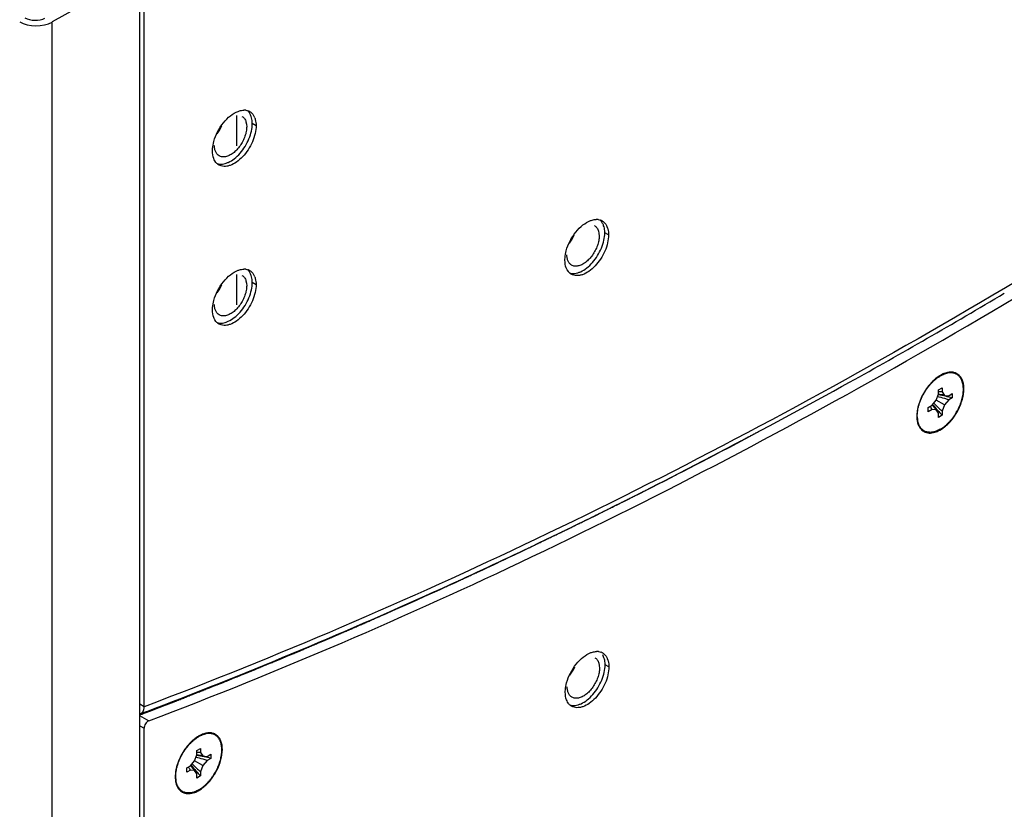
# Model space of a CAD drawing. Header units: inches. Extents: x 0 to 34, y 0 to 22.
# Tile 24 of 164: x 17.087 to 18.219, y 17.351 to 18.26. Entities that reach past the tile are written whole.
import ezdxf

# ---------------------------------------------------------------- set-up
doc = ezdxf.new("R2010")
doc.units = ezdxf.units.IN
doc.header["$LTSCALE"] = 1.87
doc.header["$MEASUREMENT"] = 0
doc.layers.get('0').update_dxf_attribs({"linetype": 'CONTINUOUS'})
doc.layers.add('02___PRT_ALL_AXES', color=7, linetype='CONTINUOUS')
doc.layers.add('COSMETIC', color=7, linetype='CONTINUOUS')

msp = doc.modelspace()

# ---------------------------------------------------------------- linework, layer by layer
at = {"color": 7, "linetype": 'CONTINUOUS'}
for p, q in [((17.2248, 18.3133), (17.1239, 18.2571)), ((17.2248, 16.5912), (17.2248, 18.3133)), ((17.1239, 16.5369), (17.1239, 18.2571)), ((17.347, 18.1423), (17.3476, 18.1397)), ((17.3476, 18.1397), (17.3478, 18.1365)), ((17.7524, 18.0166), (17.753, 18.014)), ((17.753, 18.014), (17.7533, 18.0108)), ((17.347, 17.9594), (17.3476, 17.9568)), ((17.3476, 17.9568), (17.3478, 17.9536)), ((18.1459, 17.8503), (18.1493, 17.8517)), ((18.1493, 17.8517), (18.1463, 17.8502)), ((18.1529, 17.8529), (18.1493, 17.8517)), ((18.1409, 17.8221), (18.1436, 17.8291)), ((18.1436, 17.834), (18.1478, 17.8364)), ((18.1436, 17.8291), (18.1436, 17.834)), ((18.1478, 17.8364), (18.1478, 17.8315)), ((18.1478, 17.8315), (18.1506, 17.8276)), ((18.1506, 17.8276), (18.1553, 17.8272)), ((18.1553, 17.8272), (18.1595, 17.8297)), ((18.1595, 17.8297), (18.1595, 17.8248)), ((18.1319, 17.8137), (18.1362, 17.8162)), ((18.1362, 17.8162), (18.1409, 17.8221)), ((18.1506, 17.8165), (18.1409, 17.8221)), ((18.1506, 17.8165), (18.1478, 17.8095)), ((18.1553, 17.8223), (18.1506, 17.8165)), ((18.1595, 17.8248), (18.1553, 17.8223)), ((18.1319, 17.8088), (18.1319, 17.8137)), ((18.1362, 17.8113), (18.1319, 17.8088)), ((18.1409, 17.8109), (18.1362, 17.8113)), ((18.1436, 17.807), (18.1409, 17.8109)), ((18.1436, 17.8021), (18.1436, 17.807)), ((18.1478, 17.8046), (18.1436, 17.8021)), ((18.1478, 17.8095), (18.1478, 17.8046)), ((18.1191, 17.8029), (18.1194, 17.7999)), ((17.7588, 17.5257), (17.7573, 17.529)), ((17.7528, 17.5196), (17.7534, 17.517)), ((17.7534, 17.517), (17.7537, 17.5138)), ((17.2245, 17.4594), (17.2353, 17.4531)), ((17.2248, 17.46), (17.2258, 17.4604)), ((17.2248, 17.4475), (17.2298, 17.4446)), ((17.2963, 17.4368), (17.2927, 17.435)), ((17.294, 17.4358), (17.2963, 17.4368)), ((17.2999, 17.438), (17.2963, 17.4368)), ((17.2906, 17.4191), (17.2948, 17.4215)), ((17.2948, 17.4215), (17.2948, 17.4166)), ((17.2879, 17.4072), (17.2906, 17.4142)), ((17.2906, 17.4142), (17.2906, 17.4191)), ((17.2948, 17.4166), (17.2975, 17.4128)), ((17.2975, 17.4128), (17.3023, 17.4123)), ((17.3023, 17.4123), (17.3065, 17.4148)), ((17.3065, 17.4099), (17.3023, 17.4074)), ((17.3065, 17.4148), (17.3065, 17.4099)), ((17.2789, 17.3989), (17.2832, 17.4013)), ((17.2789, 17.394), (17.2789, 17.3989)), ((17.2832, 17.4013), (17.2879, 17.4072)), ((17.2975, 17.4016), (17.2879, 17.4072)), ((17.2975, 17.4016), (17.2948, 17.3946)), ((17.3023, 17.4074), (17.2975, 17.4016)), ((17.266, 17.3888), (17.2664, 17.385)), ((17.2832, 17.3964), (17.2789, 17.394)), ((17.2879, 17.396), (17.2832, 17.3964)), ((17.2906, 17.3921), (17.2879, 17.396)), ((17.2906, 17.3872), (17.2906, 17.3921)), ((17.2948, 17.3897), (17.2906, 17.3872)), ((17.2948, 17.3946), (17.2948, 17.3897))]:
    msp.add_line(p, q, dxfattribs=at)
at = {"color": 3, "linetype": 'CONTINUOUS'}
for p, q in [((18.1491, 17.8523), (18.1458, 17.8506)), ((18.1442, 17.8496), (18.141, 17.8474)), ((17.2298, 16.5284), (17.2298, 17.4446)), ((17.2912, 17.4348), (17.288, 17.4325)), ((17.2961, 17.4374), (17.2924, 17.4355)), ((17.2656, 17.3877), (17.2658, 17.3849))]:
    msp.add_line(p, q, dxfattribs=at)
at = {"color": 7, "linetype": 'CONTINUOUS'}
for centre, radius, start, end in [((17.2778, 18.1555), 0.0451, 323.0966, 336.9001), ((17.6832, 18.0298), 0.0451, 323.0966, 336.9001), ((17.2778, 17.9726), 0.0451, 323.0966, 336.9001), ((18.163, 17.8199), 0.0346, 118.9446, 120.0055), ((18.1099, 17.6135), 0.2171, 78.8819, 81.173), ((18.1418, 17.768), 0.0638, 84.5601, 88.3925), ((18.1282, 17.7228), 0.1072, 77.9787, 81.7716), ((18.2206, 17.8827), 0.1072, 218.2259, 222.0184), ((18.306, 17.9532), 0.2171, 218.8269, 221.1177), ((18.3099, 17.9927), 0.2446, 225.3803, 227.4247), ((18.0776, 17.5904), 0.2446, 72.6158, 74.6188), ((18.0781, 17.5919), 0.243, 71.4862, 72.6156), ((18.1122, 17.6251), 0.2052, 76.6652, 78.891), ((18.1881, 17.8483), 0.0638, 211.6039, 215.4359), ((18.2971, 17.9454), 0.2052, 221.1086, 223.334), ((18.3088, 17.9915), 0.243, 227.425, 228.5125), ((15.0121, 23.2146), 6.1659, 294.44909, 295.45346), ((15.1888, 22.8146), 5.7286, 290.8286, 294.4954), ((17.6836, 17.5328), 0.0451, 323.0966, 336.9001), ((17.3106, 17.4041), 0.0357, 120.0037, 120.7187), ((17.2246, 17.1755), 0.2446, 72.6158, 74.6188), ((17.2569, 17.1986), 0.2171, 78.8819, 81.173), ((17.2888, 17.3531), 0.0638, 84.5601, 88.3925), ((17.2752, 17.3079), 0.1072, 77.9787, 81.7716), ((17.2251, 17.1771), 0.243, 71.4862, 72.6156), ((17.2592, 17.2103), 0.2052, 76.6652, 78.891), ((17.3351, 17.4334), 0.0638, 211.6039, 215.4359), ((17.3675, 17.4678), 0.1072, 218.2259, 222.0184), ((17.453, 17.5383), 0.2171, 218.8269, 221.1177), ((17.4569, 17.5778), 0.2446, 225.3803, 227.4247), ((17.4558, 17.5766), 0.243, 227.425, 228.5125), ((17.4441, 17.5305), 0.2052, 221.1086, 223.334)]:
    msp.add_arc(centre, radius, start, end, dxfattribs=at)
at = {"color": 3, "linetype": 'CONTINUOUS'}
for centre, radius, start, end in [((18.1648, 17.8176), 0.0381, 120.5053, 122.7106), ((18.164, 17.819), 0.0365, 119.78, 120.4945), ((18.1603, 17.8263), 0.0283, 110.5202, 113.4697), ((18.1704, 17.8097), 0.0478, 128.0088, 131.9867), ((18.1573, 17.8035), 0.0387, 177.065, 178.0226), ((18.1553, 17.8036), 0.0367, 178.0137, 179.9882), ((18.1714, 17.8016), 0.0529, 165.0738, 167.7613), ((18.1528, 17.8036), 0.0342, 179.9872, 183.5328), ((18.1497, 17.8034), 0.0311, 183.5516, 186.6902), ((17.3174, 17.3948), 0.0478, 128.0088, 131.9867), ((17.3121, 17.4022), 0.0386, 121.4157, 122.7028), ((17.3114, 17.4033), 0.0374, 120.4954, 121.4137), ((17.3073, 17.4114), 0.0283, 110.5202, 113.4697), ((17.3178, 17.3869), 0.0524, 166.2003, 167.7687), ((17.3191, 17.3866), 0.0537, 165.0832, 166.2026), ((17.3044, 17.3887), 0.0388, 177.0658, 177.8569), ((17.3024, 17.3887), 0.0368, 177.8451, 179.9861), ((17.3003, 17.3887), 0.0347, 179.9937, 181.7659)]:
    msp.add_arc(centre, radius, start, end, dxfattribs=at)
at = {"color": 7, "linetype": 'CONTINUOUS'}
for centre, major_axis, end_param in [((17.1046, 18.2688), (0.0167, 0.0001), -0.842199), ((17.1056, 18.2682), (0.0267, 0.0002), -0.816019)]:
    msp.add_ellipse(centre, major_axis=major_axis, ratio=0.582403, start_param=-2.360635, end_param=end_param, dxfattribs=at)
at = {"color": 3, "linetype": 'CONTINUOUS'}
for points, knots in [([(19.0386, 18.5091), (18.8919, 18.3959), (18.5971, 18.1826), (18.1436, 17.8989), (17.69, 17.6593), (17.3826, 17.527), (17.2298, 17.4693)], [0, 0, 0, 0, 0.265516, 0.521014, 0.765944, 1, 1, 1, 1]), ([(17.2353, 17.4531), (17.3848, 17.5099), (17.6855, 17.6394), (18.1295, 17.8731), (18.5734, 18.149), (18.8623, 18.3561), (19.0061, 18.4659)], [0, 0, 0, 0, 0.234384, 0.479409, 0.734786, 1, 1, 1, 1]), ([(18.1728, 17.8349), (18.1728, 17.8366), (18.1726, 17.84), (18.1714, 17.8446), (18.1694, 17.8485), (18.1666, 17.8515), (18.1632, 17.8535), (18.1592, 17.8544), (18.1548, 17.8542), (18.1519, 17.8534), (18.1504, 17.8528)], [0, 0, 0, 0, 0.14854, 0.28365, 0.406005, 0.519344, 0.629445, 0.742823, 0.865155, 1, 1, 1, 1]), ([(18.1385, 17.8452), (18.1341, 17.8413), (18.1266, 17.832), (18.1218, 17.821), (18.1202, 17.8153)], [0, 0, 0, 0, 0.496917, 1, 1, 1, 1]), ([(18.1504, 17.7912), (18.1537, 17.7937), (18.1598, 17.7999), (18.1668, 17.8109), (18.1715, 17.8227), (18.1728, 17.831), (18.1728, 17.8349)], [0, 0, 0, 0, 0.247192, 0.509891, 0.767307, 1, 1, 1, 1]), ([(18.1197, 17.8128), (18.1195, 17.8122), (18.1191, 17.8098), (18.1188, 17.8073), (18.1187, 17.8055)], [0, 0, 0, 0, 0.258475, 1, 1, 1, 1]), ([(18.1188, 17.7998), (18.1189, 17.7993), (18.1192, 17.7972), (18.1197, 17.7953), (18.1202, 17.7938)], [0, 0, 0, 0, 0.262063, 1, 1, 1, 1]), ([(18.1202, 17.7938), (18.121, 17.7919), (18.1226, 17.7892), (18.1257, 17.7865), (18.1283, 17.7851), (18.1312, 17.7843), (18.1355, 17.7841), (18.1389, 17.7849), (18.141, 17.7857)], [0, 0, 0, 0, 0.250378, 0.367127, 0.482618, 0.600696, 0.724847, 1, 1, 1, 1]), ([(18.141, 17.7857), (18.1418, 17.786), (18.1451, 17.7874), (18.1482, 17.7894), (18.1504, 17.7912)], [0, 0, 0, 0, 0.233875, 1, 1, 1, 1]), ([(17.2353, 17.4531), (17.2345, 17.4529), (17.2331, 17.4519), (17.2313, 17.4498), (17.2301, 17.4473), (17.2298, 17.4455), (17.2298, 17.4446)], [0, 0, 0, 0, 0.226001, 0.48828, 0.757083, 1, 1, 1, 1]), ([(17.3198, 17.42), (17.3198, 17.4218), (17.3196, 17.4251), (17.3184, 17.4297), (17.3164, 17.4336), (17.3136, 17.4366), (17.3102, 17.4386), (17.3062, 17.4395), (17.3018, 17.4393), (17.2989, 17.4385), (17.2974, 17.4379)], [0, 0, 0, 0, 0.14854, 0.28365, 0.406005, 0.519344, 0.629445, 0.742823, 0.865155, 1, 1, 1, 1]), ([(17.2855, 17.4304), (17.2811, 17.4264), (17.2736, 17.4171), (17.2688, 17.4061), (17.2672, 17.4004)], [0, 0, 0, 0, 0.496917, 1, 1, 1, 1]), ([(17.2974, 17.3763), (17.3007, 17.3788), (17.3068, 17.385), (17.3138, 17.396), (17.3185, 17.4078), (17.3198, 17.4161), (17.3198, 17.42)], [0, 0, 0, 0, 0.247192, 0.509891, 0.767307, 1, 1, 1, 1]), ([(17.2667, 17.398), (17.2665, 17.3973), (17.266, 17.3949), (17.2657, 17.3925), (17.2657, 17.3906)], [0, 0, 0, 0, 0.258475, 1, 1, 1, 1]), ([(17.2658, 17.3849), (17.2659, 17.3844), (17.2662, 17.3824), (17.2667, 17.3804), (17.2672, 17.379)], [0, 0, 0, 0, 0.262063, 1, 1, 1, 1]), ([(17.2672, 17.379), (17.268, 17.377), (17.2696, 17.3743), (17.2727, 17.3716), (17.2753, 17.3702), (17.2782, 17.3695), (17.2825, 17.3692), (17.2858, 17.37), (17.288, 17.3708)], [0, 0, 0, 0, 0.250378, 0.367127, 0.482618, 0.600696, 0.724847, 1, 1, 1, 1]), ([(17.288, 17.3708), (17.2888, 17.3711), (17.2921, 17.3726), (17.2952, 17.3746), (17.2974, 17.3763)], [0, 0, 0, 0, 0.233875, 1, 1, 1, 1])]:
    msp.add_open_spline(points, degree=3, knots=knots, dxfattribs=at)
at = {"color": 7, "linetype": 'CONTINUOUS'}
for points, knots in [([(17.3424, 18.1485), (17.3435, 18.1479), (17.3455, 18.1461), (17.3466, 18.1436), (17.347, 18.1423)], [0, 0, 0, 0, 0.475245, 1, 1, 1, 1]), ([(17.353, 18.1484), (17.3526, 18.1496), (17.3516, 18.1519), (17.35, 18.1539), (17.3491, 18.1547)], [0, 0, 0, 0, 0.52007, 1, 1, 1, 1]), ([(17.3542, 18.1402), (17.3542, 18.1409), (17.3542, 18.1437), (17.3537, 18.1465), (17.353, 18.1484)], [0, 0, 0, 0, 0.266817, 1, 1, 1, 1]), ([(17.3139, 18.0942), (17.3148, 18.0939), (17.3168, 18.0935), (17.32, 18.0936), (17.3233, 18.0943), (17.3281, 18.0961), (17.334, 18.0998), (17.3405, 18.1061), (17.3462, 18.1139), (17.3506, 18.1225), (17.3535, 18.1313), (17.3542, 18.1373), (17.3542, 18.1402)], [0, 0, 0, 0, 0.043377, 0.08947, 0.139222, 0.193134, 0.313346, 0.447811, 0.590862, 0.735338, 0.873848, 1, 1, 1, 1]), ([(17.3478, 18.1365), (17.3478, 18.1347), (17.3474, 18.131), (17.3459, 18.1254), (17.3435, 18.1199), (17.3403, 18.1147), (17.3365, 18.11), (17.3324, 18.1062), (17.328, 18.1035), (17.325, 18.1024), (17.3235, 18.1021)], [0, 0, 0, 0, 0.119122, 0.248873, 0.385175, 0.523141, 0.657693, 0.784153, 0.898869, 1, 1, 1, 1]), ([(17.3162, 18.1031), (17.3153, 18.1036), (17.3137, 18.1049), (17.312, 18.1077), (17.3109, 18.1112), (17.3107, 18.1137), (17.3107, 18.1151)], [0, 0, 0, 0, 0.217773, 0.450955, 0.710191, 1, 1, 1, 1]), ([(17.3235, 18.1021), (17.3222, 18.1018), (17.3196, 18.1017), (17.3172, 18.1025), (17.3162, 18.1031)], [0, 0, 0, 0, 0.523079, 1, 1, 1, 1]), ([(17.7478, 18.0228), (17.7489, 18.0222), (17.7509, 18.0203), (17.752, 18.0179), (17.7524, 18.0166)], [0, 0, 0, 0, 0.475245, 1, 1, 1, 1]), ([(17.7584, 18.0227), (17.758, 18.0239), (17.757, 18.0262), (17.7554, 18.0282), (17.7546, 18.029)], [0, 0, 0, 0, 0.52007, 1, 1, 1, 1]), ([(17.7597, 18.0145), (17.7597, 18.0152), (17.7596, 18.018), (17.7591, 18.0208), (17.7584, 18.0227)], [0, 0, 0, 0, 0.266817, 1, 1, 1, 1]), ([(17.7193, 17.9685), (17.7202, 17.9682), (17.7222, 17.9678), (17.7254, 17.9678), (17.7287, 17.9685), (17.7335, 17.9703), (17.7394, 17.9741), (17.7459, 17.9804), (17.7516, 17.9882), (17.756, 17.9968), (17.7589, 18.0056), (17.7597, 18.0116), (17.7597, 18.0145)], [0, 0, 0, 0, 0.043377, 0.08947, 0.139222, 0.193134, 0.313346, 0.447811, 0.590862, 0.735338, 0.873848, 1, 1, 1, 1]), ([(17.7533, 18.0108), (17.7533, 18.009), (17.7529, 18.0053), (17.7513, 17.9997), (17.7489, 17.9942), (17.7457, 17.9889), (17.7419, 17.9843), (17.7378, 17.9805), (17.7334, 17.9778), (17.7304, 17.9767), (17.7289, 17.9764)], [0, 0, 0, 0, 0.119122, 0.248873, 0.385175, 0.523141, 0.657693, 0.784153, 0.898869, 1, 1, 1, 1]), ([(17.7216, 17.9773), (17.7207, 17.9778), (17.7191, 17.9792), (17.7174, 17.982), (17.7163, 17.9855), (17.7161, 17.988), (17.7161, 17.9894)], [0, 0, 0, 0, 0.217773, 0.450955, 0.710191, 1, 1, 1, 1]), ([(17.7289, 17.9764), (17.7276, 17.9761), (17.7251, 17.9759), (17.7226, 17.9767), (17.7216, 17.9773)], [0, 0, 0, 0, 0.523079, 1, 1, 1, 1]), ([(17.3424, 17.9656), (17.3435, 17.965), (17.3455, 17.9632), (17.3466, 17.9607), (17.347, 17.9594)], [0, 0, 0, 0, 0.475245, 1, 1, 1, 1]), ([(17.353, 17.9655), (17.3526, 17.9667), (17.3516, 17.969), (17.35, 17.971), (17.3491, 17.9718)], [0, 0, 0, 0, 0.52007, 1, 1, 1, 1]), ([(17.3542, 17.9573), (17.3542, 17.958), (17.3542, 17.9608), (17.3537, 17.9636), (17.353, 17.9655)], [0, 0, 0, 0, 0.266817, 1, 1, 1, 1]), ([(17.3139, 17.9113), (17.3148, 17.911), (17.3168, 17.9106), (17.32, 17.9107), (17.3233, 17.9114), (17.3281, 17.9132), (17.334, 17.917), (17.3405, 17.9232), (17.3462, 17.931), (17.3506, 17.9396), (17.3535, 17.9485), (17.3542, 17.9545), (17.3542, 17.9573)], [0, 0, 0, 0, 0.043377, 0.08947, 0.139222, 0.193134, 0.313346, 0.447811, 0.590862, 0.735338, 0.873848, 1, 1, 1, 1]), ([(17.3478, 17.9536), (17.3478, 17.9518), (17.3474, 17.9481), (17.3459, 17.9425), (17.3435, 17.937), (17.3403, 17.9318), (17.3365, 17.9271), (17.3324, 17.9233), (17.328, 17.9206), (17.325, 17.9195), (17.3235, 17.9192)], [0, 0, 0, 0, 0.119122, 0.248873, 0.385175, 0.523141, 0.657693, 0.784153, 0.898869, 1, 1, 1, 1]), ([(17.3162, 17.9202), (17.3153, 17.9207), (17.3137, 17.922), (17.312, 17.9248), (17.3109, 17.9283), (17.3107, 17.9308), (17.3107, 17.9322)], [0, 0, 0, 0, 0.217773, 0.450955, 0.710191, 1, 1, 1, 1]), ([(17.3235, 17.9192), (17.3222, 17.9189), (17.3196, 17.9188), (17.3172, 17.9196), (17.3162, 17.9202)], [0, 0, 0, 0, 0.523079, 1, 1, 1, 1]), ([(18.1194, 17.7999), (18.1193, 17.8009), (18.1192, 17.8031), (18.1192, 17.8064), (18.1196, 17.8098), (18.1203, 17.8134), (18.1212, 17.817), (18.1225, 17.8207), (18.124, 17.8243), (18.1257, 17.8279), (18.1277, 17.8313), (18.1298, 17.8347), (18.1322, 17.8378), (18.1347, 17.8408), (18.1373, 17.8435), (18.14, 17.8459), (18.1428, 17.8481), (18.1447, 17.8493), (18.1457, 17.8499)], [0, 0, 0, 0, 0.052867, 0.108717, 0.16737, 0.228554, 0.291919, 0.357057, 0.423515, 0.490807, 0.558428, 0.625866, 0.692611, 0.758172, 0.822086, 0.883925, 0.943335, 1, 1, 1, 1]), ([(18.1457, 17.7886), (18.1465, 17.7891), (18.1481, 17.7901), (18.1505, 17.7919), (18.1528, 17.7938), (18.1551, 17.796), (18.1572, 17.7983), (18.1593, 17.8008), (18.1613, 17.8035), (18.1638, 17.8072), (18.166, 17.8111), (18.1678, 17.8151), (18.1691, 17.8182), (18.1701, 17.8212), (18.1709, 17.8243), (18.1716, 17.8273), (18.172, 17.8302), (18.1722, 17.8331), (18.1722, 17.8358), (18.172, 17.8384), (18.1716, 17.8409), (18.1711, 17.8428), (18.1706, 17.8443), (18.17, 17.8456), (18.1692, 17.8472), (18.1679, 17.8489), (18.1665, 17.8503), (18.165, 17.8515), (18.1632, 17.8524), (18.1614, 17.8531), (18.1594, 17.8534), (18.1573, 17.8535), (18.1551, 17.8534), (18.1536, 17.8531), (18.1529, 17.8529)], [0, 0, 0, 0, 0.032313, 0.065972, 0.100845, 0.136805, 0.173691, 0.211327, 0.249523, 0.288082, 0.365438, 0.403849, 0.441802, 0.479103, 0.515568, 0.551029, 0.585336, 0.618363, 0.650013, 0.680222, 0.708965, 0.736267, 0.749404, 0.762214, 0.786923, 0.810605, 0.833522, 0.855988, 0.878352, 0.900971, 0.92418, 0.948275, 0.97349, 1, 1, 1, 1]), ([(18.1457, 17.7886), (18.1449, 17.7882), (18.1434, 17.7874), (18.141, 17.7864), (18.1391, 17.7858), (18.1375, 17.7854), (18.1361, 17.7851), (18.1343, 17.785), (18.1322, 17.7851), (18.1302, 17.7854), (18.1283, 17.7861), (18.1265, 17.787), (18.125, 17.7881), (18.1236, 17.7896), (18.1223, 17.7912), (18.1213, 17.7931), (18.1205, 17.7952), (18.1198, 17.7975), (18.1196, 17.7991), (18.1194, 17.7999)], [0, 0, 0, 0, 0.075733, 0.147915, 0.216504, 0.249503, 0.281667, 0.34362, 0.402799, 0.459778, 0.515271, 0.570099, 0.625132, 0.681228, 0.739161, 0.799583, 0.862992, 0.929733, 1, 1, 1, 1]), ([(17.7482, 17.5258), (17.7493, 17.5252), (17.7513, 17.5234), (17.7524, 17.5209), (17.7528, 17.5196)], [0, 0, 0, 0, 0.475245, 1, 1, 1, 1]), ([(17.7601, 17.5175), (17.7601, 17.5182), (17.76, 17.521), (17.7595, 17.5238), (17.7588, 17.5257)], [0, 0, 0, 0, 0.266817, 1, 1, 1, 1]), ([(17.7197, 17.4715), (17.7206, 17.4712), (17.7226, 17.4708), (17.7258, 17.4709), (17.7291, 17.4715), (17.7339, 17.4733), (17.7398, 17.4771), (17.7464, 17.4834), (17.752, 17.4912), (17.7565, 17.4998), (17.7593, 17.5086), (17.7601, 17.5146), (17.7601, 17.5175)], [0, 0, 0, 0, 0.043377, 0.08947, 0.139222, 0.193134, 0.313346, 0.447811, 0.590862, 0.735338, 0.873848, 1, 1, 1, 1]), ([(17.7537, 17.5138), (17.7537, 17.512), (17.7533, 17.5083), (17.7517, 17.5027), (17.7493, 17.4972), (17.7461, 17.492), (17.7424, 17.4873), (17.7382, 17.4835), (17.7338, 17.4808), (17.7308, 17.4797), (17.7293, 17.4794)], [0, 0, 0, 0, 0.119122, 0.248873, 0.385175, 0.523141, 0.657693, 0.784153, 0.898869, 1, 1, 1, 1]), ([(17.722, 17.4803), (17.7211, 17.4808), (17.7195, 17.4822), (17.7178, 17.485), (17.7167, 17.4885), (17.7165, 17.491), (17.7165, 17.4924)], [0, 0, 0, 0, 0.217773, 0.450955, 0.710191, 1, 1, 1, 1]), ([(17.7293, 17.4794), (17.728, 17.4791), (17.7255, 17.479), (17.723, 17.4797), (17.722, 17.4803)], [0, 0, 0, 0, 0.523079, 1, 1, 1, 1]), ([(17.2664, 17.385), (17.2663, 17.3861), (17.2662, 17.3882), (17.2662, 17.3915), (17.2666, 17.3949), (17.2672, 17.3984), (17.2682, 17.402), (17.2694, 17.4056), (17.2709, 17.4092), (17.2726, 17.4127), (17.2745, 17.4162), (17.2766, 17.4195), (17.2789, 17.4227), (17.2814, 17.4256), (17.284, 17.4283), (17.2867, 17.4308), (17.2895, 17.4329), (17.2914, 17.4342), (17.2923, 17.4348)], [0, 0, 0, 0, 0.052803, 0.108561, 0.1671, 0.228154, 0.291382, 0.356384, 0.422717, 0.489906, 0.557454, 0.62486, 0.691623, 0.757257, 0.821304, 0.883341, 0.943009, 1, 1, 1, 1]), ([(17.2927, 17.3738), (17.2935, 17.3742), (17.2951, 17.3753), (17.2975, 17.377), (17.2998, 17.3789), (17.3021, 17.3811), (17.3042, 17.3834), (17.3063, 17.3859), (17.3083, 17.3886), (17.3108, 17.3923), (17.313, 17.3962), (17.3148, 17.4002), (17.3161, 17.4033), (17.3171, 17.4063), (17.3179, 17.4094), (17.3186, 17.4124), (17.319, 17.4153), (17.3192, 17.4182), (17.3192, 17.4209), (17.319, 17.4236), (17.3186, 17.426), (17.3181, 17.428), (17.3176, 17.4294), (17.317, 17.4308), (17.3162, 17.4323), (17.3149, 17.434), (17.3135, 17.4354), (17.312, 17.4366), (17.3102, 17.4375), (17.3084, 17.4382), (17.3064, 17.4386), (17.3043, 17.4387), (17.3021, 17.4385), (17.3006, 17.4382), (17.2999, 17.438)], [0, 0, 0, 0, 0.032313, 0.065972, 0.100845, 0.136805, 0.173691, 0.211327, 0.249523, 0.288082, 0.365438, 0.403849, 0.441802, 0.479103, 0.515568, 0.551029, 0.585336, 0.618363, 0.650013, 0.680222, 0.708965, 0.736267, 0.749404, 0.762214, 0.786923, 0.810605, 0.833522, 0.855988, 0.878352, 0.900971, 0.92418, 0.948275, 0.97349, 1, 1, 1, 1]), ([(17.2927, 17.3738), (17.2919, 17.3733), (17.2904, 17.3725), (17.288, 17.3715), (17.2861, 17.3709), (17.2845, 17.3705), (17.2831, 17.3703), (17.2813, 17.3701), (17.2792, 17.3702), (17.2772, 17.3706), (17.2753, 17.3712), (17.2735, 17.3721), (17.272, 17.3733), (17.2706, 17.3747), (17.2693, 17.3764), (17.2683, 17.3782), (17.2675, 17.3803), (17.2668, 17.3826), (17.2665, 17.3842), (17.2664, 17.385)], [0, 0, 0, 0, 0.075733, 0.147915, 0.216504, 0.249503, 0.281667, 0.34362, 0.402799, 0.459778, 0.515271, 0.570099, 0.625132, 0.681228, 0.739161, 0.799583, 0.862992, 0.929733, 1, 1, 1, 1])]:
    msp.add_open_spline(points, degree=3, knots=knots, dxfattribs=at)
for points in [[(18.1436, 17.8289), (18.1436, 17.8289), (18.1435, 17.8289), (18.1435, 17.8289)], [(18.1363, 17.8163), (18.1363, 17.8163), (18.1363, 17.8163), (18.1363, 17.8163)], [(17.2906, 17.414), (17.2905, 17.414), (17.2905, 17.414), (17.2905, 17.414)], [(17.2833, 17.4014), (17.2833, 17.4014), (17.2833, 17.4015), (17.2833, 17.4015)]]:
    msp.add_open_spline(points, degree=3, dxfattribs=at)
at = {"layer": '02___PRT_ALL_AXES', "color": 3, "linetype": 'CONTINUOUS'}
for p, q in [((17.2298, 17.4693), (17.2298, 18.3816)), ((17.3467, 18.1555), (17.3493, 18.1549)), ((17.3553, 18.1502), (17.3566, 18.148)), ((17.3124, 18.0956), (17.3111, 18.0975)), ((17.7521, 18.0298), (17.7547, 18.0292)), ((17.7608, 18.0244), (17.762, 18.0222)), ((17.3467, 17.9727), (17.3493, 17.972)), ((17.3553, 17.9673), (17.3566, 17.9651)), ((17.7178, 17.9699), (17.7165, 17.9718)), ((17.3124, 17.9127), (17.3111, 17.9146)), ((17.7525, 17.5328), (17.7551, 17.5322)), ((17.7612, 17.5275), (17.7624, 17.5252)), ((17.7182, 17.4729), (17.7169, 17.4748)), ((17.2321, 17.4636), (17.2255, 17.4611))]:
    msp.add_line(p, q, dxfattribs=at)
at = {"layer": '02___PRT_ALL_AXES', "color": 7, "linetype": 'CONTINUOUS'}
for p, q in [((17.3586, 18.1378), (17.3543, 18.1403)), ((17.764, 18.0121), (17.7597, 18.0146)), ((17.3586, 17.9549), (17.3543, 17.9574)), ((17.7644, 17.5151), (17.7601, 17.5176)), ((17.2298, 17.4693), (17.2248, 17.4722))]:
    msp.add_line(p, q, dxfattribs=at)
at = {"layer": '02___PRT_ALL_AXES', "color": 3, "linetype": 'CONTINUOUS'}
for centre, radius, start, end in [((17.3448, 18.1405), 0.0152, 86.9253, 91.0448), ((17.3448, 18.1413), 0.0144, 84.898, 86.9034), ((17.3448, 18.1418), 0.0139, 82.3197, 84.8987), ((17.3452, 18.1435), 0.0121, 64.4168, 70.6221), ((17.3453, 18.1437), 0.0119, 59.9784, 64.4021), ((17.3405, 18.1405), 0.0177, 21.0141, 25.0377), ((17.3224, 18.1037), 0.0129, 218.9288, 227.8659), ((17.3219, 18.1031), 0.0121, 227.9377, 231.4007), ((17.3218, 18.1029), 0.0119, 231.4067, 239.9605), ((17.7502, 18.0148), 0.0152, 86.9253, 91.0448), ((17.7502, 18.0156), 0.0144, 84.898, 86.9034), ((17.7502, 18.0161), 0.0139, 82.3197, 84.8987), ((17.7506, 18.0178), 0.0121, 64.4168, 70.6221), ((17.7507, 18.018), 0.0119, 59.9784, 64.4021), ((17.746, 18.0147), 0.0177, 21.0141, 25.0377), ((17.3448, 17.9576), 0.0152, 86.9253, 91.0448), ((17.3448, 17.9584), 0.0144, 84.898, 86.9034), ((17.3448, 17.9589), 0.0139, 82.3197, 84.8987), ((17.3452, 17.9606), 0.0121, 64.4168, 70.6221), ((17.3453, 17.9608), 0.0119, 59.9784, 64.4021), ((17.3405, 17.9576), 0.0177, 21.0141, 25.0377), ((17.7278, 17.978), 0.0129, 218.9288, 227.8659), ((17.7273, 17.9774), 0.0121, 227.9377, 231.4007), ((17.7272, 17.9772), 0.0119, 231.4067, 239.9605), ((14.5396, 24.1404), 7.2058, 299.07562, 300.70775), ((17.3224, 17.9208), 0.0129, 218.9288, 227.8659), ((17.3219, 17.9202), 0.0121, 227.9377, 231.4007), ((17.3218, 17.92), 0.0119, 231.4067, 239.9605), ((14.7008, 23.8523), 6.8756, 297.66698, 299.06793), ((14.8653, 23.5388), 6.5216, 295.39353, 297.66586), ((15.0106, 23.2375), 6.1871, 294.37498, 295.37514), ((15.1571, 22.9113), 5.8295, 290.85098, 294.38618), ((17.7506, 17.5178), 0.0152, 86.9253, 91.0448), ((17.7506, 17.5186), 0.0144, 84.898, 86.9034), ((17.7507, 17.5191), 0.0139, 82.3197, 84.8987), ((17.7511, 17.5208), 0.0121, 64.4168, 70.6221), ((17.7511, 17.521), 0.0119, 59.9784, 64.4021), ((17.7464, 17.5178), 0.0177, 21.0141, 25.0377), ((17.7283, 17.481), 0.0129, 218.9288, 227.8659), ((17.7277, 17.4804), 0.0121, 227.9377, 231.4007), ((17.7276, 17.4802), 0.0119, 231.4067, 239.9605), ((17.2234, 17.4666), 0.00591, 283.8456, 290.6976)]:
    msp.add_arc(centre, radius, start, end, dxfattribs=at)
for points, knots in [([(17.3379, 18.1543), (17.3385, 18.1545), (17.3406, 18.1552), (17.3428, 18.1556), (17.3445, 18.1557)], [0, 0, 0, 0, 0.265485, 1, 1, 1, 1]), ([(17.31, 18.1196), (17.311, 18.1235), (17.314, 18.1311), (17.3206, 18.1412), (17.3285, 18.1493), (17.3348, 18.1532), (17.3379, 18.1543)], [0, 0, 0, 0, 0.262041, 0.529461, 0.781095, 1, 1, 1, 1]), ([(17.3513, 18.154), (17.3517, 18.1538), (17.3532, 18.1527), (17.3546, 18.1513), (17.3553, 18.1502)], [0, 0, 0, 0, 0.245391, 1, 1, 1, 1]), ([(17.3571, 18.1468), (17.3573, 18.1461), (17.3583, 18.1432), (17.3586, 18.1401), (17.3586, 18.1378)], [0, 0, 0, 0, 0.232696, 1, 1, 1, 1]), ([(17.3586, 18.1378), (17.3586, 18.1348), (17.3578, 18.1284), (17.3546, 18.119), (17.3497, 18.11), (17.3435, 18.1021), (17.3365, 18.0959), (17.3302, 18.0924), (17.3252, 18.0911), (17.3218, 18.0909), (17.3186, 18.0913), (17.3167, 18.0921), (17.3158, 18.0926)], [0, 0, 0, 0, 0.12866, 0.270324, 0.417466, 0.561823, 0.695489, 0.812743, 0.86469, 0.91252, 0.957138, 1, 1, 1, 1]), ([(17.3085, 18.1089), (17.3085, 18.1097), (17.3086, 18.1133), (17.3093, 18.1169), (17.31, 18.1196)], [0, 0, 0, 0, 0.236056, 1, 1, 1, 1]), ([(17.3111, 18.0975), (17.3107, 18.0983), (17.309, 18.1018), (17.3085, 18.1058), (17.3085, 18.1089)], [0, 0, 0, 0, 0.227109, 1, 1, 1, 1]), ([(17.7154, 17.9939), (17.7164, 17.9978), (17.7194, 18.0054), (17.726, 18.0155), (17.7339, 18.0236), (17.7402, 18.0274), (17.7433, 18.0286)], [0, 0, 0, 0, 0.262041, 0.529461, 0.781095, 1, 1, 1, 1]), ([(17.7433, 18.0286), (17.7439, 18.0288), (17.746, 18.0295), (17.7482, 18.0299), (17.7499, 18.03)], [0, 0, 0, 0, 0.265485, 1, 1, 1, 1]), ([(17.7567, 18.0283), (17.7571, 18.0281), (17.7586, 18.027), (17.76, 18.0256), (17.7608, 18.0244)], [0, 0, 0, 0, 0.245391, 1, 1, 1, 1]), ([(17.7625, 18.0211), (17.7628, 18.0204), (17.7637, 18.0175), (17.764, 18.0144), (17.764, 18.0121)], [0, 0, 0, 0, 0.232696, 1, 1, 1, 1]), ([(17.764, 18.0121), (17.764, 18.009), (17.7632, 18.0027), (17.76, 17.9933), (17.7551, 17.9843), (17.7489, 17.9764), (17.7419, 17.9702), (17.7356, 17.9667), (17.7306, 17.9654), (17.7272, 17.9652), (17.724, 17.9656), (17.7221, 17.9664), (17.7212, 17.9669)], [0, 0, 0, 0, 0.12866, 0.270324, 0.417466, 0.561823, 0.695489, 0.812743, 0.86469, 0.91252, 0.957138, 1, 1, 1, 1]), ([(17.7139, 17.9831), (17.7139, 17.984), (17.714, 17.9876), (17.7147, 17.9912), (17.7154, 17.9939)], [0, 0, 0, 0, 0.236056, 1, 1, 1, 1]), ([(17.7165, 17.9718), (17.7161, 17.9725), (17.7144, 17.9761), (17.7139, 17.9801), (17.7139, 17.9831)], [0, 0, 0, 0, 0.227109, 1, 1, 1, 1]), ([(17.31, 17.9367), (17.311, 17.9406), (17.314, 17.9482), (17.3206, 17.9583), (17.3285, 17.9664), (17.3348, 17.9703), (17.3379, 17.9714)], [0, 0, 0, 0, 0.262041, 0.529461, 0.781095, 1, 1, 1, 1]), ([(17.3379, 17.9714), (17.3385, 17.9716), (17.3406, 17.9724), (17.3428, 17.9727), (17.3445, 17.9728)], [0, 0, 0, 0, 0.265485, 1, 1, 1, 1]), ([(17.3513, 17.9711), (17.3517, 17.9709), (17.3532, 17.9698), (17.3546, 17.9684), (17.3553, 17.9673)], [0, 0, 0, 0, 0.245391, 1, 1, 1, 1]), ([(17.3571, 17.9639), (17.3573, 17.9633), (17.3583, 17.9603), (17.3586, 17.9572), (17.3586, 17.9549)], [0, 0, 0, 0, 0.232696, 1, 1, 1, 1]), ([(17.3586, 17.9549), (17.3586, 17.9519), (17.3578, 17.9455), (17.3546, 17.9361), (17.3497, 17.9271), (17.3435, 17.9192), (17.3365, 17.913), (17.3302, 17.9095), (17.3252, 17.9082), (17.3218, 17.908), (17.3186, 17.9084), (17.3167, 17.9093), (17.3158, 17.9098)], [0, 0, 0, 0, 0.12866, 0.270324, 0.417466, 0.561823, 0.695489, 0.812743, 0.86469, 0.91252, 0.957138, 1, 1, 1, 1]), ([(17.3085, 17.926), (17.3085, 17.9268), (17.3086, 17.9305), (17.3093, 17.9341), (17.31, 17.9367)], [0, 0, 0, 0, 0.236056, 1, 1, 1, 1]), ([(17.3111, 17.9146), (17.3107, 17.9154), (17.309, 17.9189), (17.3085, 17.9229), (17.3085, 17.926)], [0, 0, 0, 0, 0.227109, 1, 1, 1, 1]), ([(17.7437, 17.5316), (17.7443, 17.5318), (17.7464, 17.5325), (17.7487, 17.5329), (17.7503, 17.533)], [0, 0, 0, 0, 0.265485, 1, 1, 1, 1]), ([(17.7158, 17.4969), (17.7169, 17.5008), (17.7199, 17.5084), (17.7264, 17.5185), (17.7343, 17.5266), (17.7406, 17.5304), (17.7437, 17.5316)], [0, 0, 0, 0, 0.262041, 0.529461, 0.781095, 1, 1, 1, 1]), ([(17.7571, 17.5313), (17.7575, 17.5311), (17.7591, 17.53), (17.7604, 17.5286), (17.7612, 17.5275)], [0, 0, 0, 0, 0.245391, 1, 1, 1, 1]), ([(17.7629, 17.5241), (17.7632, 17.5234), (17.7641, 17.5205), (17.7644, 17.5174), (17.7644, 17.5151)], [0, 0, 0, 0, 0.232696, 1, 1, 1, 1]), ([(17.7644, 17.5151), (17.7644, 17.5121), (17.7636, 17.5057), (17.7604, 17.4963), (17.7555, 17.4873), (17.7493, 17.4794), (17.7423, 17.4732), (17.736, 17.4697), (17.731, 17.4684), (17.7276, 17.4682), (17.7244, 17.4686), (17.7225, 17.4694), (17.7216, 17.4699)], [0, 0, 0, 0, 0.12866, 0.270324, 0.417466, 0.561823, 0.695489, 0.812743, 0.86469, 0.91252, 0.957138, 1, 1, 1, 1]), ([(17.7143, 17.4861), (17.7143, 17.487), (17.7145, 17.4906), (17.7151, 17.4942), (17.7158, 17.4969)], [0, 0, 0, 0, 0.236056, 1, 1, 1, 1]), ([(17.7169, 17.4748), (17.7165, 17.4756), (17.7148, 17.4791), (17.7143, 17.4831), (17.7143, 17.4861)], [0, 0, 0, 0, 0.227109, 1, 1, 1, 1]), ([(17.2255, 17.4611), (17.2262, 17.4613), (17.2274, 17.4621), (17.2288, 17.464), (17.2297, 17.4664), (17.2298, 17.4683), (17.2298, 17.4693)], [0, 0, 0, 0, 0.214705, 0.441738, 0.700384, 1, 1, 1, 1])]:
    msp.add_open_spline(points, degree=3, knots=knots, dxfattribs=at)
at = {"layer": 'COSMETIC', "color": 7, "linetype": 'CONTINUOUS'}
for p, q in [((17.3364, 18.1145), (17.3364, 18.1496)), ((17.3364, 17.9316), (17.3364, 17.9667)), ((17.8277, 17.729), (17.8365, 17.7335)), ((17.5209, 17.5822), (17.5317, 17.587)), ((17.2248, 17.46), (17.2257, 17.4603))]:
    msp.add_line(p, q, dxfattribs=at)
for points, knots in [([(17.8365, 17.7335), (17.8405, 17.7355), (17.8453, 17.7381), (17.8512, 17.7411), (17.8551, 17.7431), (17.86, 17.7457), (17.8659, 17.7487), (17.8708, 17.7513), (17.8747, 17.7533), (17.8787, 17.7554), (17.8836, 17.7579), (17.8885, 17.7605), (17.8924, 17.7625), (17.8953, 17.7641), (17.8983, 17.7656), (17.9007, 17.7669), (17.9027, 17.768), (17.9041, 17.7687), (17.9056, 17.7695), (17.9068, 17.7702), (17.9078, 17.7707), (17.9085, 17.7711), (17.9093, 17.7715), (17.9099, 17.7718), (17.9104, 17.772), (17.9107, 17.7722), (17.9111, 17.7724), (17.9114, 17.7726), (17.9116, 17.7727), (17.9116, 17.7727), (17.9117, 17.7727), (17.9118, 17.7728), (17.9119, 17.7728), (17.912, 17.7729), (17.9122, 17.773), (17.9124, 17.7731), (17.9126, 17.7732), (17.9129, 17.7734), (17.9135, 17.7737), (17.9143, 17.7741), (17.9156, 17.7748), (17.9172, 17.7756), (17.9191, 17.7767), (17.921, 17.7777), (17.9229, 17.7787), (17.9255, 17.7801), (17.9287, 17.7818), (17.9326, 17.7838), (17.9351, 17.7852), (17.9364, 17.7859)], [0, 0, 0, 0, 0.125, 0.15625, 0.1875, 0.25, 0.3125, 0.375, 0.40625, 0.4375, 0.5, 0.5625, 0.59375, 0.625, 0.65625, 0.6875, 0.703125, 0.71875, 0.734375, 0.75, 0.757812, 0.765625, 0.773438, 0.78125, 0.785156, 0.789062, 0.792969, 0.796875, 0.797852, 0.798828, 0.799316, 0.799805, 0.800781, 0.801758, 0.802734, 0.804688, 0.806641, 0.808594, 0.8125, 0.820312, 0.828125, 0.84375, 0.859375, 0.875, 0.890625, 0.90625, 0.9375, 0.96875, 1, 1, 1, 1]), ([(17.5317, 17.587), (17.534, 17.5881), (17.5375, 17.5896), (17.5422, 17.5918), (17.5457, 17.5933), (17.5492, 17.5949), (17.5528, 17.5965), (17.5557, 17.5978), (17.558, 17.5989), (17.5598, 17.5997), (17.5615, 17.6005), (17.563, 17.6011), (17.5642, 17.6017), (17.565, 17.6021), (17.5659, 17.6025), (17.5666, 17.6028), (17.5672, 17.6031), (17.5677, 17.6033), (17.568, 17.6034), (17.5683, 17.6036), (17.5685, 17.6037), (17.5687, 17.6037), (17.5689, 17.6038), (17.569, 17.6038), (17.569, 17.6039), (17.5691, 17.6039), (17.5691, 17.6039), (17.5691, 17.6039), (17.5692, 17.6039), (17.5692, 17.6039), (17.5693, 17.604), (17.5694, 17.604), (17.5696, 17.6041), (17.5697, 17.6042), (17.57, 17.6043), (17.5703, 17.6045), (17.5709, 17.6047), (17.5715, 17.605), (17.5722, 17.6053), (17.5729, 17.6056), (17.5737, 17.606), (17.5748, 17.6066), (17.5766, 17.6074), (17.5788, 17.6084), (17.5814, 17.6096), (17.5841, 17.6108), (17.5867, 17.612), (17.5893, 17.6132), (17.5929, 17.6149), (17.5972, 17.6169), (17.6016, 17.6189), (17.6051, 17.6205), (17.6078, 17.6218), (17.6104, 17.623), (17.6131, 17.6242), (17.6157, 17.6254), (17.6179, 17.6264), (17.6196, 17.6272), (17.6207, 17.6278), (17.6216, 17.6282), (17.6223, 17.6285), (17.6229, 17.6288), (17.6236, 17.6291), (17.6241, 17.6293), (17.6245, 17.6295), (17.6247, 17.6296), (17.6249, 17.6297), (17.6251, 17.6298), (17.6252, 17.6298), (17.6253, 17.6298), (17.6253, 17.6299), (17.6253, 17.6299), (17.6254, 17.6299), (17.6254, 17.6299), (17.6254, 17.6299), (17.6255, 17.63), (17.6256, 17.63), (17.6258, 17.6301), (17.6259, 17.6302), (17.6262, 17.6303), (17.6264, 17.6304), (17.6268, 17.6306), (17.6273, 17.6308), (17.6278, 17.6311), (17.6286, 17.6314), (17.6295, 17.6318), (17.6303, 17.6322), (17.6315, 17.6328), (17.633, 17.6335), (17.6347, 17.6343), (17.6365, 17.6351), (17.6388, 17.6362), (17.6418, 17.6376), (17.6453, 17.6393), (17.6482, 17.6407), (17.6506, 17.6418), (17.6523, 17.6426), (17.6541, 17.6434), (17.6555, 17.6441), (17.6567, 17.6447), (17.6576, 17.6451), (17.6585, 17.6455), (17.6593, 17.6459), (17.6601, 17.6463), (17.6607, 17.6465), (17.6611, 17.6468), (17.6615, 17.6469), (17.6618, 17.6471), (17.662, 17.6472), (17.6622, 17.6473), (17.6624, 17.6474), (17.6625, 17.6474), (17.6626, 17.6475), (17.6627, 17.6475), (17.6628, 17.6475), (17.6628, 17.6476), (17.6628, 17.6476), (17.6628, 17.6476), (17.6629, 17.6476), (17.6629, 17.6476), (17.6629, 17.6476), (17.663, 17.6476), (17.663, 17.6477), (17.6631, 17.6477), (17.6632, 17.6478), (17.6634, 17.6478), (17.6636, 17.6479), (17.6639, 17.6481), (17.6642, 17.6482), (17.6645, 17.6484), (17.665, 17.6486), (17.6655, 17.6489), (17.6662, 17.6492), (17.667, 17.6496), (17.6681, 17.6501), (17.6695, 17.6508), (17.6708, 17.6514), (17.6721, 17.652), (17.6739, 17.6529), (17.6761, 17.6539), (17.6787, 17.6552), (17.6813, 17.6565), (17.6849, 17.6582), (17.6893, 17.6603), (17.6945, 17.6629), (17.6998, 17.6654), (17.7051, 17.6679), (17.7095, 17.6701), (17.713, 17.6718), (17.7152, 17.6728), (17.717, 17.6737), (17.7181, 17.6742), (17.7189, 17.6746), (17.7198, 17.6751), (17.7214, 17.6758), (17.7236, 17.6769), (17.7271, 17.6787), (17.7315, 17.6808), (17.7385, 17.6843), (17.7456, 17.6878), (17.7526, 17.6913), (17.757, 17.6935), (17.7606, 17.6952), (17.7632, 17.6965), (17.7658, 17.6978), (17.7685, 17.6991), (17.7707, 17.7002), (17.7722, 17.701), (17.7731, 17.7014), (17.7738, 17.7017), (17.7744, 17.702), (17.7749, 17.7023), (17.7752, 17.7025), (17.7754, 17.7025), (17.7755, 17.7026), (17.7756, 17.7026), (17.7758, 17.7027), (17.776, 17.7029), (17.7764, 17.7031), (17.7769, 17.7033), (17.7778, 17.7037), (17.7788, 17.7042), (17.78, 17.7049), (17.7816, 17.7057), (17.7837, 17.7067), (17.7861, 17.708), (17.7894, 17.7096), (17.7935, 17.7117), (17.7984, 17.7141), (17.8033, 17.7166), (17.8098, 17.7199), (17.8179, 17.7241), (17.8245, 17.7274), (17.8277, 17.729)], [0, 0, 0, 0, 0.03125, 0.046875, 0.0625, 0.078125, 0.09375, 0.109375, 0.117188, 0.125, 0.132812, 0.140625, 0.144531, 0.148438, 0.152344, 0.15625, 0.158203, 0.160156, 0.162109, 0.163086, 0.164062, 0.165039, 0.165527, 0.166016, 0.16626, 0.166504, 0.166626, 0.166687, 0.166748, 0.16687, 0.166992, 0.16748, 0.167969, 0.168457, 0.168945, 0.169922, 0.171875, 0.173828, 0.175781, 0.177734, 0.179688, 0.183594, 0.1875, 0.195312, 0.203125, 0.210938, 0.21875, 0.226562, 0.234375, 0.25, 0.265625, 0.273438, 0.28125, 0.289062, 0.296875, 0.304688, 0.3125, 0.316406, 0.320312, 0.322266, 0.324219, 0.326172, 0.328125, 0.330078, 0.331055, 0.331543, 0.332031, 0.33252, 0.333008, 0.33313, 0.333252, 0.333313, 0.333374, 0.333496, 0.33374, 0.333984, 0.334473, 0.334961, 0.335938, 0.336914, 0.337891, 0.339844, 0.341797, 0.34375, 0.347656, 0.351562, 0.355469, 0.359375, 0.367188, 0.375, 0.382812, 0.390625, 0.40625, 0.421875, 0.4375, 0.445312, 0.453125, 0.460938, 0.46875, 0.472656, 0.476562, 0.480469, 0.484375, 0.488281, 0.490234, 0.492188, 0.494141, 0.495117, 0.496094, 0.49707, 0.498047, 0.498535, 0.499023, 0.499268, 0.499512, 0.499756, 0.499878, 0.499939, 0.5, 0.500061, 0.500122, 0.500244, 0.500488, 0.500732, 0.500977, 0.501465, 0.501953, 0.50293, 0.503906, 0.504883, 0.505859, 0.507812, 0.509766, 0.511719, 0.515625, 0.519531, 0.523438, 0.527344, 0.53125, 0.539062, 0.546875, 0.554688, 0.5625, 0.578125, 0.59375, 0.609375, 0.625, 0.640625, 0.648438, 0.65625, 0.660156, 0.664062, 0.666016, 0.667969, 0.671875, 0.679688, 0.6875, 0.703125, 0.71875, 0.75, 0.765625, 0.78125, 0.789062, 0.796875, 0.804688, 0.8125, 0.820312, 0.824219, 0.826172, 0.828125, 0.830078, 0.832031, 0.83252, 0.833008, 0.833252, 0.833496, 0.833984, 0.834961, 0.835938, 0.837891, 0.839844, 0.84375, 0.847656, 0.851562, 0.859375, 0.867188, 0.875, 0.890625, 0.90625, 0.921875, 0.9375, 0.96875, 1, 1, 1, 1]), ([(17.2257, 17.4603), (17.2281, 17.4612), (17.2315, 17.4626), (17.2362, 17.4644), (17.2397, 17.4657), (17.2432, 17.467), (17.2466, 17.4684), (17.2495, 17.4695), (17.2519, 17.4704), (17.2536, 17.4711), (17.2553, 17.4717), (17.2568, 17.4723), (17.258, 17.4727), (17.2588, 17.4731), (17.2597, 17.4734), (17.2604, 17.4737), (17.261, 17.4739), (17.2614, 17.4741), (17.2618, 17.4742), (17.2621, 17.4743), (17.2623, 17.4744), (17.2625, 17.4745), (17.2626, 17.4745), (17.2627, 17.4746), (17.2628, 17.4746), (17.2628, 17.4746), (17.2629, 17.4746), (17.2629, 17.4746), (17.2629, 17.4746), (17.263, 17.4746), (17.263, 17.4747), (17.2632, 17.4747), (17.2633, 17.4748), (17.2635, 17.4749), (17.2637, 17.4749), (17.2641, 17.4751), (17.2646, 17.4753), (17.2653, 17.4756), (17.2659, 17.4758), (17.2666, 17.4761), (17.2675, 17.4764), (17.2686, 17.4769), (17.2703, 17.4775), (17.2725, 17.4784), (17.2751, 17.4794), (17.2777, 17.4805), (17.2803, 17.4815), (17.2829, 17.4825), (17.2864, 17.4839), (17.2908, 17.4856), (17.2952, 17.4874), (17.2986, 17.4887), (17.3013, 17.4898), (17.3039, 17.4908), (17.3065, 17.4918), (17.3091, 17.4929), (17.3113, 17.4937), (17.313, 17.4944), (17.3141, 17.4948), (17.315, 17.4952), (17.3156, 17.4954), (17.3163, 17.4957), (17.317, 17.496), (17.3175, 17.4962), (17.3179, 17.4963), (17.3181, 17.4964), (17.3183, 17.4965), (17.3184, 17.4965), (17.3185, 17.4966), (17.3186, 17.4966), (17.3187, 17.4966), (17.3187, 17.4966), (17.3187, 17.4966), (17.3187, 17.4967), (17.3188, 17.4967), (17.3189, 17.4967), (17.319, 17.4967), (17.3191, 17.4968), (17.3193, 17.4969), (17.3195, 17.497), (17.3198, 17.4971), (17.3202, 17.4972), (17.3206, 17.4974), (17.3212, 17.4976), (17.3219, 17.4979), (17.3228, 17.4983), (17.3236, 17.4986), (17.3248, 17.4991), (17.3263, 17.4997), (17.328, 17.5004), (17.3298, 17.5011), (17.3321, 17.5021), (17.335, 17.5032), (17.3385, 17.5047), (17.3414, 17.5058), (17.3437, 17.5068), (17.3455, 17.5075), (17.3472, 17.5082), (17.3487, 17.5088), (17.3498, 17.5093), (17.3507, 17.5096), (17.3516, 17.51), (17.3525, 17.5103), (17.3532, 17.5106), (17.3538, 17.5108), (17.3542, 17.511), (17.3546, 17.5112), (17.3549, 17.5113), (17.3551, 17.5114), (17.3553, 17.5115), (17.3555, 17.5115), (17.3556, 17.5116), (17.3557, 17.5116), (17.3558, 17.5117), (17.3558, 17.5117), (17.3559, 17.5117), (17.3559, 17.5117), (17.3559, 17.5117), (17.3559, 17.5117), (17.356, 17.5117), (17.356, 17.5117), (17.356, 17.5118), (17.3561, 17.5118), (17.3562, 17.5118), (17.3563, 17.5119), (17.3564, 17.5119), (17.3567, 17.512), (17.3569, 17.5121), (17.3573, 17.5123), (17.3576, 17.5124), (17.358, 17.5126), (17.3586, 17.5128), (17.3592, 17.5131), (17.3601, 17.5135), (17.3612, 17.5139), (17.3625, 17.5144), (17.3638, 17.515), (17.3651, 17.5155), (17.3669, 17.5163), (17.3691, 17.5172), (17.3717, 17.5183), (17.3743, 17.5193), (17.3778, 17.5208), (17.3822, 17.5226), (17.3874, 17.5248), (17.3927, 17.527), (17.3979, 17.5291), (17.4023, 17.531), (17.4058, 17.5324), (17.408, 17.5333), (17.4097, 17.534), (17.4108, 17.5345), (17.4117, 17.5349), (17.4126, 17.5352), (17.4141, 17.5359), (17.4163, 17.5368), (17.4198, 17.5383), (17.4242, 17.5402), (17.4312, 17.5432), (17.4382, 17.5462), (17.4452, 17.5492), (17.4504, 17.5514), (17.4548, 17.5533), (17.4583, 17.5548), (17.4609, 17.5559), (17.4631, 17.5569), (17.4649, 17.5576), (17.466, 17.5581), (17.4668, 17.5584), (17.4674, 17.5587), (17.4678, 17.5588), (17.468, 17.5589), (17.4682, 17.559), (17.4684, 17.5591), (17.4689, 17.5593), (17.4694, 17.5595), (17.4702, 17.5599), (17.4712, 17.5604), (17.4725, 17.5609), (17.4741, 17.5616), (17.477, 17.5629), (17.4812, 17.5647), (17.4861, 17.5669), (17.4911, 17.5691), (17.4961, 17.5713), (17.5027, 17.5742), (17.511, 17.5778), (17.5176, 17.5807), (17.5209, 17.5822)], [0, 0, 0, 0, 0.03125, 0.046875, 0.0625, 0.078125, 0.09375, 0.109375, 0.117188, 0.125, 0.132812, 0.140625, 0.144531, 0.148438, 0.152344, 0.15625, 0.158203, 0.160156, 0.162109, 0.163086, 0.164062, 0.165039, 0.165527, 0.166016, 0.16626, 0.166504, 0.166626, 0.166687, 0.166748, 0.16687, 0.166992, 0.16748, 0.167969, 0.168457, 0.168945, 0.169922, 0.171875, 0.173828, 0.175781, 0.177734, 0.179688, 0.183594, 0.1875, 0.195312, 0.203125, 0.210938, 0.21875, 0.226562, 0.234375, 0.25, 0.265625, 0.273438, 0.28125, 0.289062, 0.296875, 0.304688, 0.3125, 0.316406, 0.320312, 0.322266, 0.324219, 0.326172, 0.328125, 0.330078, 0.331055, 0.331543, 0.332031, 0.33252, 0.333008, 0.33313, 0.333252, 0.333313, 0.333374, 0.333496, 0.33374, 0.333984, 0.334473, 0.334961, 0.335938, 0.336914, 0.337891, 0.339844, 0.341797, 0.34375, 0.347656, 0.351562, 0.355469, 0.359375, 0.367188, 0.375, 0.382812, 0.390625, 0.40625, 0.421875, 0.4375, 0.445312, 0.453125, 0.460938, 0.46875, 0.472656, 0.476562, 0.480469, 0.484375, 0.488281, 0.490234, 0.492188, 0.494141, 0.495117, 0.496094, 0.49707, 0.498047, 0.498535, 0.499023, 0.499268, 0.499512, 0.499756, 0.499878, 0.499939, 0.5, 0.500061, 0.500122, 0.500244, 0.500488, 0.500732, 0.500977, 0.501465, 0.501953, 0.50293, 0.503906, 0.504883, 0.505859, 0.507812, 0.509766, 0.511719, 0.515625, 0.519531, 0.523438, 0.527344, 0.53125, 0.539062, 0.546875, 0.554688, 0.5625, 0.578125, 0.59375, 0.609375, 0.625, 0.640625, 0.648438, 0.65625, 0.660156, 0.664062, 0.666016, 0.667969, 0.671875, 0.679688, 0.6875, 0.703125, 0.71875, 0.75, 0.765625, 0.78125, 0.796875, 0.804688, 0.8125, 0.820312, 0.824219, 0.828125, 0.830078, 0.832031, 0.833008, 0.833496, 0.833984, 0.834961, 0.835938, 0.837891, 0.839844, 0.84375, 0.847656, 0.851562, 0.859375, 0.875, 0.890625, 0.90625, 0.921875, 0.9375, 0.96875, 1, 1, 1, 1])]:
    msp.add_open_spline(points, degree=3, knots=knots, dxfattribs=at)

doc.saveas('drawing.dxf')
